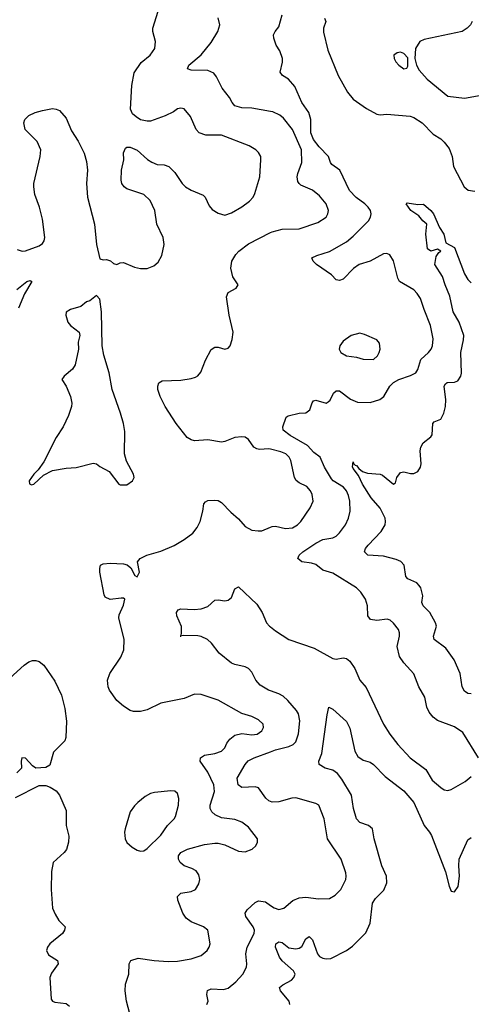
# Model space of a CAD drawing. Header units: inches. Extents: x 1449094 to 1618372, y 389908 to 534307.
# Tile 117 of 256: x 1478515 to 1481190, y 462071 to 467900. Entities that reach past the tile are written whole.
import ezdxf

# ---------------------------------------------------------------- set-up
doc = ezdxf.new("R2010")
doc.units = ezdxf.units.IN
doc.header["$MEASUREMENT"] = 0
doc.layers.add('B4476', color=7, linetype='Continuous')
doc.layers.add('B4486', color=7, linetype='Continuous')

msp = doc.modelspace()

# ---------------------------------------------------------------- linework, layer by layer
at = {"layer": 'B4476', "color": 5}
for points, elevation in [([(1478500.5, 466540.5), (1478529.3, 466529.3), (1478550, 466531), (1478630, 466561.9), (1478650, 466575.4), (1478659.6, 466590), (1478664.6, 466610), (1478650, 466719.3), (1478631.7, 466790), (1478604.4, 466864.4), (1478598.4, 466910), (1478599.4, 466930), (1478636.8, 467090), (1478639.8, 467130), (1478618.9, 467178.9), (1478546.6, 467250), (1478538.7, 467290), (1478546, 467310), (1478570, 467333.1), (1478606, 467350), (1478650, 467363.2), (1478710, 467373.4), (1478731.1, 467371.1), (1478750, 467362), (1478790, 467317.1), (1478821.7, 467241.7), (1478861.7, 467181.7), (1478897.8, 467110), (1478910, 467061), (1478916.2, 467010), (1478910.3, 466930), (1478917, 466850), (1478958, 466690), (1478970.4, 466570), (1478990, 466484.7), (1479010, 466478), (1479030, 466481), (1479052.5, 466472.5), (1479070, 466456), (1479090, 466451), (1479110, 466461), (1479130, 466462.8), (1479194, 466434), (1479230, 466426.4), (1479270, 466426.7), (1479310, 466442.4), (1479334.7, 466465.3), (1479356.2, 466503.8), (1479369.8, 466570), (1479365.6, 466610), (1479326.8, 466690), (1479314.8, 466770), (1479286.9, 466830), (1479250, 466866), (1479150, 466898), (1479133.2, 466910), (1479119.3, 466930), (1479115.1, 466950), (1479117, 467010), (1479132.3, 467070), (1479129.1, 467110.9), (1479141.2, 467138.8), (1479150, 467144.7), (1479170, 467144.7), (1479210, 467126.8), (1479271.7, 467071.7), (1479296.7, 467056.7), (1479330, 467043.7), (1479370, 467040.3), (1479399.1, 467030), (1479434.8, 466994.8), (1479478, 466930), (1479497.6, 466910), (1479530, 466890.3), (1479602, 466862), (1479614.4, 466850), (1479637.5, 466797.5), (1479655.9, 466775.9), (1479690, 466755.3), (1479730, 466743.7), (1479770, 466756.5), (1479830, 466792), (1479875.3, 466824.7), (1479897.6, 466850), (1479908.5, 466871.5), (1479936.4, 466970), (1479944.2, 467070), (1479942.4, 467090), (1479930, 467114.5), (1479914.5, 467130), (1479873.5, 467153.5), (1479710, 467216), (1479617.3, 467217.3), (1479578, 467230), (1479559.6, 467250), (1479527.3, 467327.3), (1479490, 467372.7), (1479470, 467376), (1479450, 467372.3), (1479426.4, 467353.6), (1479376, 467330), (1479290, 467299.6), (1479270, 467298.4), (1479230, 467306.6), (1479204.2, 467324.2), (1479183.6, 467343.6), (1479171.8, 467370), (1479178.2, 467510), (1479193.9, 467586.1), (1479234.3, 467645.7), (1479288.3, 467690), (1479315.1, 467730), (1479319.7, 467770), (1479304, 467830), (1479304.4, 467850), (1479335.3, 467950)], 680), ([(1480000, 467356.6), (1479890, 467375.9), (1479830, 467378.7), (1479789.9, 467389.9), (1479772.6, 467410), (1479758.6, 467438.6), (1479714, 467494), (1479681.3, 467561.3), (1479663.9, 467583.9), (1479630, 467599.4), (1479530, 467602), (1479509.2, 467610), (1479516, 467630), (1479590, 467691.8), (1479650, 467764.6), (1479689.1, 467830), (1479699.9, 467870), (1479690, 467911)], 660), ([(1480000, 465357.4), (1479990, 465359.8), (1479934.9, 465354.9), (1479918.6, 465358.6), (1479901.3, 465370), (1479870, 465415.6), (1479850, 465427.8), (1479830, 465431.3), (1479790, 465426.3), (1479730, 465402.6), (1479710, 465399.1), (1479630, 465413.5), (1479550, 465407.3), (1479530, 465412), (1479507, 465427), (1479441.7, 465510), (1479375.8, 465610), (1479347, 465670), (1479334, 465710), (1479334, 465730), (1479339, 465750), (1479358.6, 465761.4), (1479470, 465766.5), (1479530, 465774.9), (1479556.3, 465783.7), (1479570, 465792.2), (1479587, 465813), (1479616.1, 465883.9), (1479650, 465948), (1479670, 465960.4), (1479690, 465961.3), (1479730, 465950.4), (1479750, 465955.5), (1479761.6, 465970), (1479773.5, 466006.5), (1479779.7, 466050), (1479755.6, 466150), (1479740.1, 466259.9), (1479750, 466284.7), (1479798, 466310), (1479809, 466330), (1479778, 466378), (1479766, 466430), (1479771.3, 466470), (1479795.1, 466510), (1479812.6, 466530), (1479870, 466573.8), (1480000, 466639.5)], 660), ([(1478497.6, 466302.4), (1478557.2, 466350), (1478576.4, 466356.4), (1478586, 466350), (1478543.4, 466276.6), (1478507.2, 466192.8)], 660), ([(1479178.2, 461970), (1479147, 462090), (1479138.7, 462150), (1479142.6, 462190), (1479160.7, 462250), (1479162.7, 462310), (1479174, 462330), (1479215.8, 462344.2), (1479311, 462331), (1479394.6, 462325.4), (1479450, 462327.4), (1479530, 462340.3), (1479590, 462359.5), (1479625.1, 462390), (1479637.6, 462410), (1479642.4, 462430), (1479629.6, 462510), (1479603.7, 462530), (1479530, 462559.5), (1479501.9, 462581.9), (1479482, 462610), (1479451.5, 462688.5), (1479449.8, 462710.2), (1479470, 462728.4), (1479530, 462738.9), (1479555.6, 462750), (1479575.8, 462784.2), (1479581.3, 462810), (1479577, 462837), (1479560.7, 462860.7), (1479535.3, 462875.3), (1479489.9, 462889.9), (1479465.1, 462910), (1479454.7, 462930), (1479456.3, 462950), (1479470, 462970.3), (1479509.3, 462990), (1479610, 463016.8), (1479670, 463025.4), (1479690, 463025.4), (1479730, 463015.6), (1479810, 462976.9), (1479850, 462974.3), (1479892.3, 462990), (1479912.7, 463010), (1479922.7, 463030), (1479924, 463050), (1479870, 463120.5), (1479830, 463149.7), (1479790, 463165.1), (1479710, 463175.5), (1479672.7, 463192.7), (1479653.5, 463210), (1479644.1, 463230), (1479642.9, 463250), (1479669.1, 463330), (1479665, 463370), (1479630, 463446), (1479583.5, 463510), (1479585.4, 463530), (1479610, 463546.7), (1479670, 463554.9), (1479710, 463568.9), (1479729.8, 463590.2), (1479742, 463618), (1479758.7, 463641.3), (1479790, 463664.7), (1479830, 463673.4), (1479890, 463665.5), (1479920.9, 463670), (1479949.6, 463690), (1479958.7, 463710), (1479957.6, 463730), (1479930, 463755.1), (1479890, 463774), (1479830, 463793.3), (1479690, 463871.3), (1479590, 463904.5), (1479550, 463906.6), (1479490, 463882), (1479350, 463853.3), (1479270, 463815.1), (1479230, 463804.2), (1479190, 463805.1), (1479170, 463811.3), (1479130, 463835.1), (1479090, 463869.6), (1479046, 463930), (1479038.7, 463950), (1479035.8, 463990), (1479048, 464030), (1479113.5, 464126.5), (1479130.9, 464170), (1479134, 464230), (1479101.7, 464358.3), (1479103.3, 464376.7), (1479130, 464433.4), (1479137.6, 464470), (1479130, 464475.4), (1479115.1, 464475.1), (1479050, 464467.6), (1479022, 464482), (1479014.5, 464494.5), (1478989.5, 464630), (1478989.4, 464650.6), (1478994, 464670), (1479010, 464679.1), (1479050, 464683), (1479130, 464679.3), (1479152.2, 464672.2), (1479174.2, 464654.2), (1479197.3, 464610), (1479210, 464601.6), (1479223.6, 464630), (1479213.2, 464690), (1479228.7, 464710), (1479268.7, 464730), (1479350, 464753.4), (1479430, 464787.7), (1479490, 464822), (1479539.5, 464860.5), (1479566.1, 464893.9), (1479584.2, 464930), (1479599.6, 464990), (1479605.6, 465034.4), (1479614.8, 465045.2), (1479630, 465053), (1479670, 465056.3), (1479690, 465053.4), (1479710, 465042), (1479764.7, 464984.7), (1479810, 464945.2), (1479850, 464900.3), (1479890, 464878.3), (1479926.6, 464873.4), (1479950, 464874.6), (1480000, 464894.8)], 660), ([(1480000, 463926.1), (1479988.3, 463930), (1479939.6, 463959.6), (1479912.8, 463990), (1479890, 464037.6), (1479870, 464059.1), (1479849.8, 464069.8), (1479790, 464082.4), (1479770, 464090.9), (1479697.4, 464150), (1479651.1, 464210), (1479628.2, 464230), (1479590, 464248.8), (1479570, 464252.2), (1479486.4, 464253.6), (1479466, 464250), (1479469, 464251), (1479473.6, 464266.4), (1479472.6, 464307.4), (1479445.4, 464370), (1479443, 464390), (1479452.8, 464407.2), (1479470, 464412.2), (1479547.5, 464407.5), (1479590, 464413), (1479630, 464425.5), (1479670, 464464), (1479690, 464466), (1479730, 464459.6), (1479750, 464462.6), (1479770, 464479.1), (1479790, 464530.7), (1479810, 464543), (1479920.4, 464440.4), (1479951.5, 464391.5), (1479976.1, 464330), (1479994, 464310), (1480000, 464305.5)], 640), ([(1478457.2, 464002.8), (1478541.4, 464078.6), (1478570, 464099.1), (1478590, 464107.2), (1478610, 464106.5), (1478630, 464099.7), (1478658.1, 464078.1), (1478723.1, 463983.1), (1478762, 463902), (1478782, 463822), (1478792.5, 463747.5), (1478788.8, 463651.2), (1478781.6, 463630), (1478715.3, 463564.7), (1478692.5, 463487.5), (1478670, 463473.2), (1478610, 463468.7), (1478590, 463482), (1478550, 463529), (1478528.2, 463530), (1478523.7, 463510), (1478526.4, 463470), (1478498.6, 463441.4)], 660), ([(1480000, 463271.7), (1479990, 463275.6), (1479972.4, 463292.4), (1479930, 463352.3), (1479910, 463359.3), (1479830, 463354), (1479808.2, 463370), (1479803.5, 463410), (1479850, 463491.7), (1479868.1, 463511.9), (1479903.6, 463530), (1480000, 463566.3)], 640), ([(1478490, 463295.3), (1478630, 463367.3), (1478670, 463366), (1478695.9, 463355.9), (1478730, 463334), (1478750.4, 463310), (1478790, 463218), (1478790.6, 463130), (1478805.8, 463065.8), (1478804.4, 463030), (1478791.8, 462988.2), (1478779.1, 462970), (1478714, 462910), (1478703.1, 462856.9), (1478700.9, 462750), (1478710, 462641), (1478724.5, 462604.5), (1478747.5, 462567.5), (1478784.7, 462530), (1478781, 462510), (1478768, 462490), (1478694.4, 462430), (1478680.4, 462410), (1478673.4, 462390), (1478684.7, 462364.7), (1478738.8, 462330), (1478742.8, 462310), (1478703.8, 462256.2), (1478693, 462230), (1478701.7, 462101.7), (1478708.7, 462088.7), (1478722.9, 462082.9), (1478790, 462075.6), (1478810, 462060.3)], 660), ([(1479623.5, 462070), (1479631.6, 462090), (1479624.2, 462130), (1479627.5, 462152.5), (1479650, 462162.6), (1479721.2, 462158.8), (1479750, 462166.5), (1479796.1, 462203.9), (1479837.6, 462250), (1479857.4, 462290), (1479859.8, 462310), (1479854.3, 462370), (1479861.7, 462410), (1479903.1, 462490), (1479905, 462510), (1479897.1, 462530), (1479853.7, 462590), (1479849.6, 462610), (1479862.9, 462630), (1479910, 462674), (1479930, 462684), (1479970, 462677.1), (1480000, 462656.4)], 640)]:
    msp.add_lwpolyline(points, dxfattribs=dict(at, elevation=elevation))
at = {"layer": 'B4476', "color": 5, "elevation": 680}
for points in [[(1478970, 466268), (1478930, 466235.3), (1478910, 466229), (1478877.1, 466202.9), (1478816.3, 466183.7), (1478790.8, 466169.2), (1478787.3, 466150), (1478799.1, 466110), (1478816.3, 466090), (1478867.3, 466050), (1478870.7, 466030), (1478862, 465990), (1478863, 465950), (1478843.4, 465856.6), (1478828.6, 465831.4), (1478778, 465790), (1478764.7, 465770), (1478790, 465731), (1478816.5, 465670), (1478823.7, 465630), (1478821.3, 465610), (1478803.4, 465556.6), (1478772.2, 465490), (1478730, 465426), (1478657.1, 465282.9), (1478624, 465236), (1478598, 465210), (1478572, 465170), (1478572.7, 465152.7), (1478585.4, 465145.4), (1478598, 465150), (1478656.5, 465203.5), (1478709.3, 465230.7), (1478790, 465244.9), (1478850, 465248.2), (1478950, 465274), (1478970, 465270.7), (1478990, 465254.8), (1479045.5, 465225.5), (1479102, 465150), (1479110, 465146), (1479150, 465146.8), (1479184, 465170), (1479192.7, 465190), (1479189, 465210), (1479147.3, 465287.3), (1479136.2, 465330), (1479137.2, 465462.8), (1479129.6, 465510), (1479112.8, 465570), (1479062, 465710), (1479045.4, 465810), (1479013.2, 465913.2), (1479003.1, 465970), (1478999.6, 466170), (1478990, 466246)], [(1479410, 463335.1), (1479314.4, 463325.6), (1479290, 463318.4), (1479259, 463301), (1479214.1, 463265.9), (1479194.3, 463245.7), (1479170.2, 463209.8), (1479139.1, 463110), (1479136.1, 463090), (1479139.6, 463050), (1479149.3, 463029.3), (1479181.6, 463001.6), (1479210, 462983.8), (1479230, 462978), (1479250, 462979.1), (1479270, 462993), (1479350, 463072), (1479390.5, 463129.5), (1479430.5, 463169.5), (1479437.6, 463182.4), (1479454.8, 463250), (1479458, 463290), (1479450, 463319.3), (1479433.5, 463333.5)]]:
    msp.add_lwpolyline(points, close=True, dxfattribs=at)
at = {"layer": 'B4486', "color": 5}
for points, elevation in [([(1481231.6, 463530), (1481139.3, 463679.3), (1481090, 463713.1), (1480990, 463750.8), (1480964.7, 463770), (1480940, 463800), (1480926, 463830), (1480915.1, 463890), (1480879.7, 463950), (1480850, 464027.3), (1480790, 464092.6), (1480764.1, 464130), (1480749.8, 464190), (1480764.5, 464250), (1480765.3, 464270), (1480758.5, 464290), (1480730, 464327.8), (1480710, 464344.7), (1480691, 464351), (1480630, 464342.7), (1480592.7, 464350), (1480578, 464370), (1480575.4, 464430), (1480562.6, 464470), (1480535.4, 464510), (1480510, 464537.3), (1480370, 464623.4), (1480310, 464640.9), (1480270, 464673.8), (1480243.3, 464683.3), (1480186, 464690), (1480162, 464710), (1480169.7, 464730), (1480191.2, 464750), (1480270, 464800.2), (1480310, 464823.2), (1480370, 464832.2), (1480390, 464842.2), (1480410, 464861.5), (1480444.5, 464910), (1480462.8, 464950), (1480471.6, 464990), (1480470.6, 465049.4), (1480463.1, 465083.1), (1480450.8, 465110.8), (1480432.6, 465132.6), (1480371.6, 465170), (1480361.5, 465181.5), (1480321.1, 465250), (1480294.2, 465310), (1480257.7, 465337.7), (1480219.3, 465379.3), (1480117.9, 465437.9), (1480076.3, 465470), (1480072.7, 465490), (1480093.9, 465546.1), (1480104.5, 465555.5), (1480170, 465570.1), (1480210, 465571.8), (1480232.6, 465590), (1480247.2, 465632.7), (1480256.2, 465643.8), (1480270, 465648.2), (1480330, 465630.4), (1480343, 465637), (1480353.3, 465646.7), (1480374.5, 465690), (1480390, 465703.8), (1480410, 465702.4), (1480473.9, 465653.9), (1480515.9, 465635.9), (1480590, 465634.2), (1480648.1, 465651.9), (1480671.6, 465668.4), (1480706.4, 465730), (1480728.3, 465751.7), (1480760.5, 465770), (1480830, 465793.4), (1480860.5, 465810), (1480874, 465830), (1480891.4, 465888.6), (1480936.3, 465930), (1480951.3, 465950), (1480960.5, 465970), (1480963.9, 466010), (1480949, 466090), (1480910, 466184.2), (1480888.3, 466250), (1480870, 466279.2), (1480850, 466299.8), (1480765.1, 466350), (1480755.6, 466370), (1480730, 466473.2), (1480708.3, 466508.3), (1480690, 466516.3), (1480670, 466514), (1480590, 466471.2), (1480524.9, 466450), (1480492.2, 466427.8), (1480430, 466364.5), (1480410, 466355.1), (1480390, 466360.9), (1480361.3, 466390), (1480272.4, 466450), (1480253.3, 466470), (1480245.2, 466490), (1480275.5, 466504.5), (1480350, 466528.3), (1480450, 466585), (1480490, 466618.2), (1480581.6, 466710), (1480593.3, 466730), (1480597.1, 466750), (1480592.5, 466770), (1480579.3, 466790), (1480559.8, 466810), (1480507.2, 466847.2), (1480468.8, 466888.8), (1480411.3, 467010), (1480363.3, 467043.3), (1480355, 467055), (1480344.5, 467090), (1480287.9, 467147.9), (1480254.9, 467190), (1480239.6, 467230), (1480238.8, 467310), (1480226.8, 467350), (1480186.2, 467410), (1480143.8, 467503.8), (1480107.2, 467547.2), (1480072.3, 467570), (1480058.4, 467590), (1480072.3, 467647.7), (1480072.3, 467670), (1480054.9, 467714.9), (1480034, 467750), (1480019.5, 467790), (1480019, 467810), (1480028, 467830), (1480050, 467858), (1480070.6, 467929.4)], 640), ([(1480320.4, 467910), (1480328.2, 467890), (1480315.3, 467850), (1480314, 467826), (1480339.7, 467719.7), (1480401.7, 467570), (1480455.9, 467470), (1480490.3, 467430), (1480570, 467374.3), (1480630, 467340.5), (1480650, 467336.3), (1480690, 467340.4), (1480828.7, 467328.7), (1480850, 467321.6), (1480899.1, 467290), (1480963.2, 467223.2), (1481010, 467194), (1481030, 467175.6), (1481058.1, 467138.1), (1481077.2, 467090), (1481083.7, 467030), (1481148.5, 466910), (1481171.3, 466890), (1481210, 466884.4)], 640), ([(1481195.3, 467890), (1481184.9, 467870), (1481166, 467850), (1481134.9, 467830), (1480910, 467782.3), (1480886, 467770), (1480860.3, 467730), (1480856, 467670), (1480865.3, 467630), (1480881.4, 467601.4), (1480928.8, 467548.8), (1481050, 467447.6), (1481150, 467434.7), (1481270, 467456.9)], 660), ([(1480000, 466639.5), (1480010, 466644.6), (1480070, 466659.8), (1480170, 466661.6), (1480281.6, 466698.4), (1480329.6, 466730), (1480340.5, 466750), (1480343.5, 466770), (1480329.7, 466810), (1480290, 466857.4), (1480249.5, 466890), (1480181.1, 466921.1), (1480169.8, 466929.8), (1480163, 466943), (1480158.2, 466970), (1480161.8, 466990), (1480186.1, 467053.9), (1480183.5, 467130), (1480130.6, 467250.6), (1480077.8, 467317.8), (1480055.2, 467335.2), (1480014.1, 467354.1), (1480000, 467356.6)], 660), ([(1481190, 463909.8), (1481170, 463911.6), (1481150, 463924.5), (1481135.8, 463950), (1481123.5, 464030), (1481088.5, 464110), (1481039.3, 464179.2), (1480970.9, 464230.9), (1480965.8, 464250), (1480983.1, 464310), (1480978.8, 464330), (1480943.8, 464390), (1480904.5, 464430), (1480897.4, 464450), (1480902.2, 464490), (1480890, 464536.9), (1480881.5, 464550), (1480866.5, 464566.5), (1480814.5, 464590), (1480802.8, 464602.8), (1480791.6, 464670), (1480772.1, 464692.1), (1480744.6, 464704.6), (1480670, 464723.2), (1480577.2, 464730), (1480557.6, 464750), (1480563.5, 464770), (1480578.5, 464790), (1480656.1, 464870), (1480679.8, 464910), (1480682.6, 464930), (1480679.1, 464950), (1480650, 465008.7), (1480596.5, 465070), (1480545.3, 465150), (1480521.4, 465201.4), (1480490, 465242.7), (1480487, 465253), (1480490, 465282), (1480492.2, 465272.2), (1480502, 465262), (1480510, 465260.5), (1480523, 465243), (1480545.8, 465225.8), (1480575.4, 465215.4), (1480649.2, 465209.2), (1480664, 465204), (1480730, 465150.8), (1480741.2, 465158.8), (1480749.7, 465190.3), (1480770, 465218.8), (1480790, 465223), (1480830, 465212.7), (1480850, 465212.7), (1480873.9, 465226.1), (1480889.3, 465250), (1480892.3, 465270), (1480887.8, 465347.8), (1480891.1, 465370), (1480905.4, 465394.6), (1480949.6, 465430), (1480957.2, 465442.8), (1480961.3, 465510), (1480970, 465518.7), (1481010, 465536), (1481028.1, 465570), (1481037, 465610), (1481039.5, 465650), (1481030, 465731), (1481036.1, 465743.9), (1481047.4, 465752.6), (1481090, 465754.3), (1481110, 465761.1), (1481128.6, 465790), (1481132.3, 465807.7), (1481128.4, 465930), (1481144.5, 466004.5), (1481145, 466030), (1481118.4, 466110), (1481082.4, 466170), (1481063.3, 466263.3), (1481035.1, 466330), (1481019.8, 466379.8), (1480974, 466450), (1480982.3, 466497.7), (1480998, 466522), (1481008.7, 466530), (1480990, 466541.2), (1480950, 466529.5), (1480930, 466542.7), (1480921.3, 466630), (1480926.6, 466690), (1480902, 466710), (1480878.6, 466738.6), (1480832.3, 466770), (1480804, 466810), (1480810, 466816), (1480873.4, 466806.6), (1480907.1, 466807.1), (1480950, 466771), (1480965.5, 466750), (1481002.3, 466670), (1481027.9, 466630), (1481039, 466579), (1481090.8, 466550.8), (1481150, 466394.9), (1481170, 466362.4), (1481190, 466343.1)], 620), ([(1480000, 464894.8), (1480010, 464898.9), (1480030, 464902), (1480090, 464887.3), (1480130, 464892.7), (1480159.7, 464910), (1480180.5, 464930), (1480235.8, 465010), (1480254, 465050), (1480247.1, 465090), (1480237.7, 465110), (1480215.7, 465135.7), (1480170, 465157.8), (1480151.9, 465171.9), (1480143.4, 465190), (1480120.7, 465290), (1480110.4, 465310.4), (1480091, 465330), (1480062.5, 465342.5), (1480000, 465357.4)], 660), ([(1480000, 464305.5), (1480030, 464283), (1480110, 464231.5), (1480258.8, 464178.8), (1480370, 464118.7), (1480390, 464114), (1480430, 464121.7), (1480450, 464118), (1480470, 464102), (1480499.1, 464059.1), (1480528.7, 463990), (1480566.7, 463946.7), (1480670.3, 463730), (1480707.4, 463670), (1480754.9, 463610), (1480828.5, 463530), (1480921, 463461), (1480958.9, 463398.9), (1481010, 463354.9), (1481030, 463340.7), (1481050, 463336.3), (1481070, 463343), (1481154.5, 463390), (1481190, 463420.4)], 640), ([(1480000, 463566.3), (1480030, 463577.6), (1480110, 463598), (1480134.3, 463610), (1480150, 463625.7), (1480167.3, 463672.7), (1480175, 463750), (1480165.6, 463790), (1480153.6, 463810), (1480103.2, 463870), (1480075.5, 463895.5), (1480050, 463909.3), (1480000, 463926.1)], 640), ([(1480115.1, 462070), (1480111.1, 462090), (1480059.7, 462150), (1480053.6, 462170), (1480073.7, 462186.3), (1480125.2, 462214.8), (1480138.7, 462230), (1480146, 462250), (1480135.8, 462270), (1480070, 462328.4), (1480054.6, 462350), (1480030.9, 462409.1), (1480032.8, 462430), (1480050, 462440.7), (1480070, 462437.7), (1480110, 462405.1), (1480150, 462399.5), (1480170, 462403), (1480185.8, 462414.2), (1480210, 462458.4), (1480230, 462473.1), (1480250, 462453), (1480278.7, 462370), (1480290, 462355), (1480310, 462344.4), (1480330, 462340.6), (1480356.9, 462343.1), (1480450, 462390.2), (1480485.6, 462414.4), (1480565.6, 462494.4), (1480590, 462551), (1480605.6, 462670), (1480621.8, 462698.2), (1480672.7, 462747.3), (1480690.4, 462789.6), (1480686.9, 462830), (1480659.9, 462890), (1480614.2, 463050), (1480604.5, 463110), (1480581.2, 463130), (1480530, 463148.3), (1480509.8, 463169.8), (1480491.9, 463230), (1480480.7, 463310), (1480423.8, 463403.8), (1480398, 463438), (1480370, 463457.8), (1480325.2, 463470), (1480289.3, 463490), (1480287, 463510), (1480303.9, 463556.1), (1480335.6, 463784.4), (1480346, 463830), (1480370, 463818), (1480450, 463745.5), (1480470, 463706), (1480499.7, 463570), (1480518, 463538), (1480550, 463516.1), (1480590, 463504.4), (1480610, 463490.2), (1480679, 463419), (1480790, 463335.2), (1480850, 463266), (1480910, 463130.2), (1480943.2, 463090), (1480953.5, 463070), (1481036.1, 462856.1), (1481058, 462770), (1481070, 462741), (1481090, 462736), (1481111.5, 462768.5), (1481119.5, 462830), (1481115.6, 462890), (1481118.7, 462930), (1481170, 463044.7), (1481190, 463058.8)], 620), ([(1480000, 462656.4), (1480021.6, 462641.6), (1480050, 462633.1), (1480080.3, 462639.7), (1480133.7, 462686.3), (1480170, 462700.6), (1480210, 462704.5), (1480284.2, 462695.8), (1480350, 462698), (1480383.3, 462716.7), (1480416.2, 462750), (1480447, 462810), (1480449.6, 462830), (1480447.3, 462850), (1480419.8, 462930), (1480338.5, 463050), (1480318.4, 463170), (1480287, 463250), (1480270, 463260.5), (1480150, 463292.5), (1480127.8, 463292.2), (1480050, 463268.9), (1480010, 463267.7), (1480000, 463271.7)], 640)]:
    msp.add_lwpolyline(points, dxfattribs=dict(at, elevation=elevation))
at = {"layer": 'B4486', "color": 5, "elevation": 660}
for points in [[(1480770, 467707), (1480750, 467704.5), (1480730.7, 467690), (1480732.7, 467670), (1480742.6, 467650), (1480760.3, 467630), (1480790, 467608.9), (1480807.2, 467612.8), (1480814.9, 467625.1), (1480813.3, 467673.3), (1480790, 467699.5)], [(1480530, 466043.6), (1480478.8, 466030), (1480430, 465997), (1480410.5, 465970), (1480407.7, 465950), (1480417.3, 465930), (1480450, 465910.4), (1480510, 465902), (1480550, 465890.4), (1480610, 465888.5), (1480634.5, 465910), (1480643.7, 465930), (1480649.3, 465950), (1480645.6, 465985.6), (1480630, 466004), (1480557.1, 466037.1)]]:
    msp.add_lwpolyline(points, close=True, dxfattribs=at)

doc.saveas('drawing.dxf')
